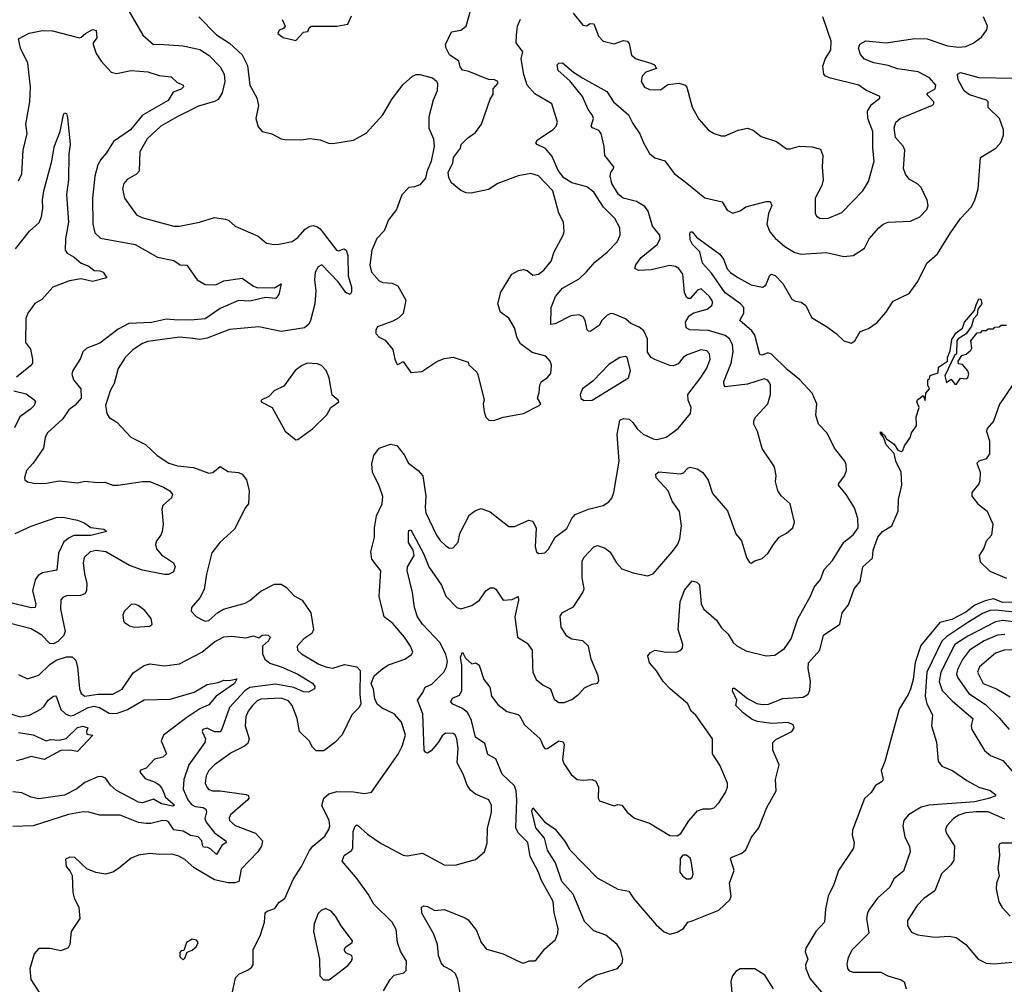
# Model space of a CAD drawing. Extents: x 1493970 to 1595317, y 729910 to 844791.
# Tile 73 of 256: x 1560462 to 1565783, y 774430 to 779639. Entities that reach past the tile are written whole.
import ezdxf

# ---------------------------------------------------------------- set-up
doc = ezdxf.new("R2010")
doc.units = 0

msp = doc.modelspace()

# ---------------------------------------------------------------- linework, layer by layer
at = {"layer": '0CON10XD'}
for points in [[(1561041.2, 779705), (1561126.7, 779555), (1561184.6, 779504.6), (1561215, 779507.8), (1561345, 779497.5), (1561435, 779477.5), (1561486.4, 779445), (1561545.5, 779385), (1561567.8, 779345), (1561570, 779305), (1561556.2, 779245), (1561535, 779208.9), (1561515, 779196.7), (1561428.1, 779171.9), (1561313.8, 779115), (1561225, 779064.1), (1561151.8, 778995), (1561111.5, 778925), (1561108.3, 778821.7), (1561094, 778805), (1561043.1, 778776.9), (1561024.4, 778755), (1561018.1, 778725), (1561028.6, 778675), (1561094, 778585), (1561121.4, 778571.4), (1561295, 778524.6), (1561325, 778524.5), (1561433.9, 778546.1), (1561515, 778571.4), (1561575, 778561.2), (1561592.5, 778555), (1561626.7, 778525), (1561750.2, 778470.2), (1561795, 778432), (1561835.8, 778425.8), (1561865, 778426), (1561935, 778440.8), (1561965, 778462), (1562005, 778508.8), (1562027, 778523), (1562047.7, 778527.7), (1562071.3, 778521.3), (1562085, 778509.2), (1562173.6, 778393.6), (1562185, 778390.4), (1562215, 778401.9), (1562226.7, 778395), (1562236.1, 778365), (1562236.3, 778256.3), (1562255.5, 778194.5), (1562255, 778170), (1562247.5, 778155), (1562225, 778166), (1562183.9, 778223.9), (1562094.6, 778315.4), (1562075, 778304.2), (1562059.4, 778275), (1562055.7, 778235), (1562063.1, 778175), (1562056.5, 778105), (1562034.3, 778015), (1562024, 777995), (1562001.2, 777975), (1561875.4, 777955.4), (1561755, 777980.4), (1561595, 777965.3), (1561475, 777918.7), (1561435, 777912.9), (1561397.1, 777917.1), (1561325, 777924), (1561155, 777901.8), (1561125, 777891.1), (1561073.5, 777856.5), (1561032.2, 777815), (1560994.7, 777755.3), (1560972.7, 777675), (1560951.1, 777635), (1560926.7, 777555), (1560932.5, 777512.5), (1560945, 777490), (1560986.7, 777465), (1561062, 777385), (1561141.2, 777345), (1561205, 777285.8), (1561268, 777245), (1561315, 777229.6), (1561401.1, 777221.1), (1561485, 777189.4), (1561505, 777192.9), (1561545, 777226), (1561589.1, 777199.1), (1561645, 777194.4), (1561664.6, 777184.6), (1561687.8, 777155), (1561701.4, 777095), (1561698, 777025), (1561682.5, 777005), (1561623, 776887), (1561544, 776815), (1561500.7, 776759.3), (1561471.8, 776645), (1561458.8, 776561.2), (1561435, 776516.2), (1561390, 776465), (1561388, 776445), (1561415.7, 776415.7), (1561445, 776399.2), (1561465, 776390.8), (1561484.1, 776394.1), (1561532.9, 776437.1), (1561564.3, 776455.7), (1561681.3, 776488.7), (1561705, 776501.8), (1561765, 776553.6), (1561838.7, 776591.3), (1561875, 776590.8), (1561901.2, 776575), (1561945, 776527.5), (1561988.8, 776505), (1562036, 776435), (1562049.4, 776345), (1562040, 776325), (1561996.7, 776295), (1561961.4, 776255), (1561962.9, 776235), (1561984.3, 776215), (1562078.2, 776158.2), (1562122, 776142), (1562155, 776137.1), (1562217.5, 776157.5), (1562283.9, 776143.9), (1562302.5, 776125), (1562300, 775995), (1562306.1, 775943.9), (1562296.7, 775925), (1562256, 775885), (1562205, 775777.1), (1562165.7, 775735), (1562105, 775690), (1562065, 775690), (1562045, 775710), (1562026.9, 775745), (1561974.7, 775794.7), (1561961.5, 775865), (1561934.1, 775935), (1561915, 775961.3), (1561875, 775975.2), (1561765, 775969), (1561745, 775960), (1561720, 775935), (1561697.5, 775905), (1561684.7, 775875), (1561681.1, 775825), (1561702, 775755), (1561695, 775730.6), (1561676.7, 775715), (1561605, 775679.4), (1561515, 775615.4), (1561483.8, 775585), (1561469.6, 775555), (1561464.6, 775515), (1561472.5, 775495), (1561485, 775482.1), (1561503.3, 775475), (1561545, 775475.3), (1561685.3, 775455.3), (1561698.5, 775448.5), (1561701.1, 775435), (1561695.5, 775425), (1561600.9, 775345), (1561593.9, 775326.1), (1561596.4, 775315), (1561627.3, 775287.3), (1561735.7, 775245.7), (1561773.8, 775205), (1561768.4, 775175), (1561749.3, 775145), (1561658.9, 775051.1), (1561646, 774985), (1561625, 774977.5), (1561588.1, 774978.1), (1561514.2, 774994.2), (1561405, 775059.2), (1561355, 775104.2), (1561322.1, 775122.1), (1561285, 775132.9), (1561215, 775130.6), (1561165, 775136.7), (1561105, 775126.7), (1561065, 775110.8), (1560996, 775055), (1560965, 775034.4), (1560925, 775024.3), (1560874.3, 775034.3), (1560824.1, 775054.1), (1560760, 775115), (1560733.6, 775116.4), (1560710, 775105), (1560712.5, 775065), (1560733, 775043), (1560746.4, 775016.4), (1560750, 774925), (1560756.1, 774896.1), (1560782.5, 774845), (1560786.7, 774785), (1560740, 774715), (1560733.3, 774645), (1560723.9, 774626.1), (1560685, 774610), (1560625, 774623.8), (1560565, 774623.8), (1560540, 774595), (1560516.1, 774513.9), (1560522, 774455), (1560588, 774355)], [(1561430.8, 779655), (1561525, 779558.2), (1561595, 779512.5), (1561665, 779450), (1561692.6, 779392.6), (1561706.2, 779286.2), (1561743.3, 779216.7), (1561752.5, 779175), (1561738, 779105), (1561750, 779060), (1561772.5, 779035), (1561825, 779022), (1561875, 778996), (1561895, 778992), (1561985, 778990.8), (1562027.3, 778997.3), (1562085, 778991.2), (1562131.7, 778971.7), (1562155, 778970), (1562265, 778988.6), (1562334.5, 779025.5), (1562424.2, 779125), (1562475, 779211.2), (1562535, 779288.8), (1562585, 779333.8), (1562605, 779343.3), (1562625, 779343.8), (1562692.5, 779325), (1562715, 779307.5), (1562720, 779295), (1562718.8, 779255), (1562696.1, 779203.9), (1562673.8, 779115), (1562673.6, 779053.6), (1562698, 778995), (1562702, 778955), (1562685.6, 778875), (1562661.7, 778818.3), (1562655, 778782.5), (1562625, 778748), (1562595, 778737.1), (1562565, 778732.2), (1562526.2, 778693.8), (1562498.5, 778615), (1562455, 778558), (1562431.7, 778498.3), (1562392.6, 778457.4), (1562365.6, 778395), (1562353.6, 778313.6), (1562362.9, 778275), (1562405, 778229.2), (1562425, 778220), (1562475, 778217.1), (1562505, 778201.2), (1562548.8, 778125), (1562535, 778053.3), (1562510.5, 778029.5), (1562478.1, 778011.9), (1562395, 777980), (1562386.2, 777965), (1562386.2, 777945), (1562405, 777924), (1562437.7, 777907.7), (1562478.3, 777858.3), (1562488.8, 777805), (1562500.5, 777780.5), (1562505, 777776.7), (1562535, 777792.5), (1562575, 777733.3), (1562635, 777740), (1562716.1, 777793.9), (1562755, 777810), (1562803.6, 777816.4), (1562885, 777790), (1562890, 777775), (1562932.5, 777735), (1562937, 777723), (1562971.2, 777585), (1562966.7, 777565), (1562971.7, 777521.7), (1562981.7, 777491.7), (1562996.4, 777476.4), (1563025, 777473.8), (1563075, 777492), (1563185, 777512.5), (1563270, 777555), (1563277.5, 777565), (1563260, 777595), (1563270, 777625), (1563273.6, 777666.4), (1563282.5, 777685), (1563312.5, 777705), (1563331.7, 777728.3), (1563335.8, 777774.2), (1563329.2, 777795), (1563305, 777822.9), (1563231.1, 777841.1), (1563169.1, 777889.1), (1563150.2, 777920.2), (1563136.2, 777975), (1563105, 778027.3), (1563060.2, 778060.2), (1563045.6, 778105), (1563062, 778168), (1563122, 778265), (1563157.5, 778285), (1563185, 778290), (1563205, 778283.8), (1563235, 778260), (1563265, 778265.7), (1563295, 778285.8), (1563333.1, 778335), (1563350, 778385), (1563399.2, 778475), (1563404.1, 778495.9), (1563400, 778545), (1563375.8, 778595), (1563342.5, 778715), (1563265, 778795.6), (1563225, 778808.1), (1563155, 778795.8), (1563045, 778754.2), (1562995, 778721.4), (1562901.7, 778701.7), (1562875, 778703.8), (1562845, 778716.2), (1562795, 778757.5), (1562781.2, 778785), (1562776.7, 778815), (1562803.3, 778865), (1562806.7, 778895), (1562843.3, 778945), (1562847.5, 778965), (1562881.2, 778998.8), (1562925, 779030), (1562958, 779075), (1563005, 779210), (1563020, 779235), (1563020, 779265), (1563045.8, 779295), (1563045.8, 779305), (1563027.5, 779315), (1562995, 779315.8), (1562889.6, 779359.6), (1562855, 779367.1), (1562841.4, 779385), (1562835.6, 779415.6), (1562785, 779450), (1562766.2, 779485), (1562763.8, 779505), (1562796.1, 779573.9), (1562845, 779582), (1562875.5, 779604.5), (1562915.6, 779754.4)], [(1561955, 779527.5), (1561995, 779572.5), (1562020, 779575), (1562026.7, 779595), (1562037.5, 779605), (1562175, 779603.9), (1562236, 779615), (1562255, 779660)], [(1562502.9, 774655), (1562495.6, 774725), (1562474.4, 774765), (1562375, 774862.2), (1562345.8, 774915.8), (1562285, 775000), (1562204.3, 775095), (1562216, 775125), (1562255, 775153.1), (1562261.8, 775165), (1562263.8, 775255), (1562275, 775283.3), (1562285, 775291.2), (1562341.3, 775241.3), (1562415, 775190.4), (1562535, 775127.5), (1562555, 775124.3), (1562638.7, 775138.7), (1562755, 775074.5), (1562815, 775073.5), (1562925.5, 775104.5), (1562974.2, 775145), (1562988.9, 775191.1), (1562989.4, 775270.6), (1563010.8, 775359.2), (1563011.5, 775395), (1562997.5, 775425), (1562925, 775455.6), (1562898.2, 775478.2), (1562880, 775505), (1562860.7, 775560.7), (1562825.5, 775625), (1562831.5, 775705), (1562824.6, 775754.6), (1562815, 775777.5), (1562804.4, 775784.4), (1562763.3, 775786.7), (1562745, 775771.1), (1562723.4, 775735), (1562685, 775690), (1562665, 775678.6), (1562655, 775682.5), (1562647.8, 775695), (1562640.5, 775890.5), (1562612.5, 775965), (1562640, 776005), (1562652.5, 776035), (1562689.1, 776050.9), (1562753.3, 776115), (1562767.9, 776145), (1562773.2, 776175), (1562765, 776210), (1562735, 776274.6), (1562638.8, 776375), (1562611.3, 776415), (1562595.4, 776465), (1562584.4, 776545), (1562555.4, 776665), (1562558.5, 776685), (1562593.8, 776745), (1562589.2, 776775), (1562563.4, 776815), (1562562.3, 776867.7), (1562565, 776880), (1562575, 776884), (1562645, 776755.6), (1562673.1, 776685), (1562742, 776585), (1562765, 776525.6), (1562825, 776464.6), (1562845, 776458.2), (1562905, 776474.6), (1562946.1, 776503.9), (1562981.4, 776555), (1563005, 776570), (1563025, 776570), (1563035, 776563.3), (1563075, 776504), (1563122.7, 776507.3), (1563155, 776523.3), (1563158.1, 776505), (1563137.3, 776415), (1563152, 776305), (1563205, 776271.2), (1563230.8, 776235), (1563232.9, 776145), (1563234.2, 776115), (1563252.9, 776075), (1563290.8, 776045), (1563330, 776025), (1563349.8, 775969.8), (1563375, 775952.2), (1563405, 775951.2), (1563445, 775967.3), (1563483.3, 775996.7), (1563515, 776030.9), (1563555, 776051.4), (1563583.8, 776056.2), (1563591.2, 776068.8), (1563588.6, 776095), (1563550.6, 776185), (1563535.8, 776255), (1563504.5, 776284.5), (1563445, 776294), (1563419.1, 776309.1), (1563387.6, 776357.6), (1563382.5, 776417.5), (1563395, 776437.5), (1563455, 776467.5), (1563505.6, 776545), (1563511.9, 776565), (1563500.9, 776625), (1563501.1, 776715), (1563510, 776735), (1563565, 776792.5), (1563585, 776798.6), (1563626.2, 776785), (1563652.8, 776762.8), (1563686.9, 776705), (1563715, 776672.9), (1563777.5, 776652.5), (1563855, 776636), (1563885, 776646.2), (1563988.6, 776765), (1564016.2, 776803.8), (1564030, 776835), (1564038.2, 776905), (1564026.6, 776983.4), (1563988.6, 777038.6), (1563966.7, 777095), (1563901.4, 777165), (1563898.8, 777185), (1563915, 777197.5), (1564033.6, 777186.4), (1564048.8, 777191.2), (1564072.6, 777217.4), (1564085, 777222.5), (1564122.8, 777212.8), (1564153, 777193), (1564182.4, 777152.4), (1564205, 777081.2), (1564287, 776987), (1564332.4, 776862.4), (1564362, 776825), (1564390, 776735), (1564405, 776707.5), (1564415, 776703.3), (1564435, 776717.5), (1564475, 776730), (1564505, 776756.7), (1564535.6, 776804.4), (1564565.7, 776844.3), (1564605, 776866), (1564640, 776895), (1564648.6, 776925), (1564626.2, 777025), (1564577.3, 777067.3), (1564558, 777095), (1564545.8, 777145), (1564550, 777175), (1564540.8, 777225), (1564475, 777323.3), (1564448.1, 777415), (1564430, 777455), (1564429.2, 777475), (1564439.2, 777495), (1564505.5, 777564.5), (1564520, 777615), (1564518.9, 777668.9), (1564505, 777693.1), (1564485, 777699.5), (1564395, 777670.2), (1564275, 777655.8), (1564268.1, 777665), (1564267.1, 777685), (1564307.5, 777785), (1564318, 777845), (1564314.6, 777885), (1564297.9, 777915), (1564274, 777934), (1564185, 777961.3), (1564083.4, 777963.4), (1564063.5, 777975), (1564059.6, 778005), (1564079.4, 778040.6), (1564104.1, 778055.9), (1564176.5, 778075), (1564201.5, 778095), (1564206.9, 778115), (1564189.3, 778145), (1564145, 778186.2), (1564125, 778179.1), (1564085, 778134.3), (1564075, 778132.9), (1564065, 778141.4), (1564054.7, 778165), (1564045, 778264.3), (1564024.1, 778295), (1564005, 778306.8), (1563975, 778311.7), (1563875, 778288), (1563805, 778284.2), (1563786.7, 778295), (1563791.2, 778315), (1563820, 778355), (1563906.9, 778425), (1563923.1, 778455), (1563920.9, 778475), (1563882.3, 778525), (1563857.3, 778605), (1563839.5, 778629.5), (1563795, 778656.9), (1563722.5, 778675), (1563697.3, 778695), (1563661.2, 778755), (1563652.2, 778795), (1563655.7, 778814.3), (1563671.2, 778835), (1563672, 778845), (1563624.4, 778905), (1563621.2, 778955), (1563604.6, 779025), (1563591.5, 779041.5), (1563557.5, 779055), (1563550, 779065), (1563562, 779105), (1563555.7, 779125), (1563533.3, 779155), (1563503.5, 779225), (1563435, 779309.5), (1563371.2, 779365), (1563367.3, 779395), (1563374.8, 779405.2), (1563395, 779406), (1563455, 779355.5), (1563505, 779322.9), (1563635, 779250.8), (1563671.1, 779195), (1563751.4, 779125), (1563775, 779078), (1563813, 779023), (1563832.1, 778975), (1563865.9, 778915.9), (1563895, 778893.6), (1563947.3, 778877.3), (1563998, 778808), (1564066.7, 778756.7), (1564165, 778676.5), (1564258.8, 778655), (1564285, 778611.2), (1564315, 778593.8), (1564355, 778606.2), (1564385, 778629.2), (1564495, 778656.9), (1564516.8, 778656.8), (1564526.9, 778635), (1564507.6, 778592.4), (1564500, 778535), (1564515, 778493.1), (1564545, 778458.5), (1564596.9, 778415), (1564651.3, 778381.3), (1564685, 778372.1), (1564821.4, 778381.4), (1564915, 778360.6), (1564965, 778365.8), (1565026.2, 778405), (1565052, 778455), (1565104.5, 778515.5), (1565128.8, 778535), (1565155, 778545.6), (1565275, 778551.4), (1565325.8, 778575), (1565364.3, 778615), (1565371.4, 778635), (1565366, 778664), (1565332.7, 778732.7), (1565315, 778750.8), (1565268.3, 778778.3), (1565248.6, 778805), (1565238.6, 778835), (1565245.7, 778935), (1565236.3, 778956.3), (1565195, 779003.8), (1565186.7, 779055), (1565195.7, 779085), (1565219.2, 779105), (1565395, 779176.7), (1565402.5, 779185), (1565400.9, 779195), (1565364.3, 779235), (1565370.8, 779245), (1565409.2, 779265), (1565413.3, 779285), (1565378.8, 779325), (1565317.7, 779357.7), (1565205, 779373.1), (1565155, 779391.3), (1565077, 779407), (1565026.6, 779426.6), (1565005, 779451.2), (1564994.5, 779485), (1565002.4, 779507.6), (1565035, 779524.3), (1565145, 779513.4), (1565298.3, 779538.3), (1565365, 779535.2), (1565475, 779497.7), (1565535, 779490), (1565575.4, 779494.6), (1565615, 779512.5), (1565658.6, 779545), (1565688.9, 779585), (1565691.8, 779605), (1565669.3, 779655)], [(1563452, 779675), (1563505, 779610), (1563525, 779606.2), (1563545, 779618), (1563565, 779616.2), (1563590.5, 779550.5), (1563615, 779522.5), (1563675, 779508.6), (1563725, 779527.5), (1563745, 779523.8), (1563755, 779510), (1563768.1, 779448.1), (1563793, 779427), (1563873.3, 779405), (1563892.5, 779395), (1563902.5, 779375), (1563845, 779356.2), (1563826, 779335), (1563821.2, 779305), (1563837.5, 779275), (1563865, 779262), (1563925, 779261.2), (1563965, 779288.8), (1564025, 779296.7), (1564057.5, 779285), (1564066.2, 779275), (1564096.1, 779166.1), (1564131.7, 779101.7), (1564185, 779043.3), (1564215, 779023.8), (1564252.3, 779012.3), (1564275, 779012), (1564345, 779043.3), (1564395, 779052.5), (1564425, 779042.5), (1564468.3, 779008.3), (1564551.3, 778981.3), (1564605, 778941.4), (1564625, 778941.1), (1564675, 778956.4), (1564745, 778952.5), (1564789.5, 778939.5), (1564802.3, 778905), (1564797.5, 778845), (1564803.5, 778775), (1564796.4, 778743.6), (1564761.4, 778675), (1564761.2, 778595), (1564768.3, 778578.3), (1564785, 778568), (1564826.7, 778565), (1564905, 778597.1), (1565018.9, 778715), (1565049.5, 778765), (1565078.9, 778875), (1565071.6, 778945), (1565072.4, 779035), (1565045.3, 779105), (1565044, 779145), (1565065, 779181.4), (1565110.8, 779215), (1565110, 779225), (1565035, 779259.4), (1564996.2, 779285), (1564843.6, 779323.6), (1564815.7, 779335), (1564806.5, 779345), (1564802.6, 779387.4), (1564815, 779426.2), (1564844.4, 779475.6), (1564847.6, 779522.4), (1564802.3, 779655)], [(1561880.7, 779640.7), (1561897.5, 779605), (1561888.3, 779591.7), (1561865, 779582.5), (1561857.5, 779565), (1561885, 779543.8), (1561955, 779527.5)], [(1563247.1, 776792.9), (1563254.3, 776765), (1563265, 776757.1), (1563299.4, 776760.6), (1563319.5, 776780.5), (1563355.5, 776845), (1563419.2, 776890.8), (1563445.5, 776945), (1563463.6, 776966.4), (1563535, 776995.4), (1563615, 777015.6), (1563645.5, 777034.5), (1563662.5, 777055), (1563673.3, 777085), (1563702.1, 777255), (1563691.2, 777398.8), (1563705, 777476.2), (1563725, 777486), (1563755, 777481.2), (1563775, 777464), (1563799.2, 777429.2), (1563831.4, 777401.4), (1563884.8, 777374.8), (1563905, 777372.5), (1563954.7, 777385.3), (1564019.4, 777430.6), (1564087.1, 777512.9), (1564090.6, 777545), (1564073.8, 777585), (1564072.3, 777615), (1564142.5, 777707.5), (1564175, 777757.1), (1564193.1, 777805), (1564189.5, 777835), (1564175, 777850.5), (1564143.4, 777856.6), (1564065, 777828.2), (1564046.5, 777815), (1564019.9, 777780.1), (1563995, 777770.3), (1563975, 777772.3), (1563894, 777804), (1563874.5, 777815), (1563853.9, 777843.9), (1563854.7, 777915), (1563835, 777958.6), (1563809.4, 777979.4), (1563765, 777998), (1563735, 778023.8), (1563670.5, 778050.5), (1563655, 778052), (1563635, 778041.4), (1563608.5, 778015), (1563592.6, 777987.4), (1563545, 777955.8), (1563535, 777956.2), (1563529.2, 777965), (1563517.5, 778015), (1563506.5, 778035), (1563485.9, 778045.9), (1563440.1, 778039.9), (1563355, 777995.8), (1563332.3, 777992.3), (1563334, 778085), (1563356.9, 778145), (1563395, 778189.2), (1563485, 778239.6), (1563525, 778276.9), (1563570.6, 778329.4), (1563636.9, 778383.1), (1563690.5, 778439.5), (1563707.1, 778475), (1563704.3, 778515), (1563678.1, 778565), (1563616, 778626), (1563565, 778708.5), (1563525.9, 778735.9), (1563445, 778758.3), (1563402.8, 778785), (1563371.9, 778825), (1563339.7, 778899.7), (1563302.9, 778942.9), (1563258.8, 778965), (1563251.2, 778975), (1563259.7, 778990.3), (1563345, 779046.9), (1563361.9, 779065), (1563368.9, 779085), (1563337.5, 779185), (1563245, 779239.2), (1563205.2, 779285.2), (1563186.8, 779343.2), (1563172.5, 779427.5), (1563180, 779465), (1563145.5, 779515), (1563146.2, 779555), (1563151.2, 779605), (1563168.7, 779641.3)], [(1560455, 778769.2), (1560473.7, 778806.3), (1560481.6, 778935), (1560501.8, 779025), (1560494.7, 779075), (1560517.5, 779195), (1560520.3, 779275), (1560506.3, 779405), (1560466.4, 779485), (1560456.2, 779535), (1560513, 779567), (1560585, 779581.4), (1560639.3, 779579.3), (1560785, 779542), (1560795, 779544), (1560817.8, 779565), (1560855.7, 779585.7), (1560875, 779581.2), (1560878.9, 779541.1), (1560860, 779515), (1560859.4, 779505), (1560875, 779456.2), (1560902.9, 779415), (1560955.8, 779355.8), (1560985, 779349.2), (1561065, 779365.5), (1561155, 779358.1), (1561215, 779338.1), (1561280.4, 779330.4), (1561311.9, 779301.9), (1561345.8, 779285), (1561346.9, 779276.9), (1561335, 779264.6), (1561292.2, 779247.8), (1561265, 779202.2), (1561126.6, 779123.4), (1561061.5, 779045), (1560969.4, 778980.6), (1560930.5, 778919.5), (1560900.5, 778885), (1560884.6, 778855), (1560868.2, 778795), (1560856, 778676), (1560856.6, 778535), (1560868.7, 778488.7), (1560899.2, 778459.2), (1561085.4, 778425.4), (1561207, 778357), (1561295, 778338), (1561330, 778315), (1561365, 778313.8), (1561421.2, 778235), (1561465, 778209.4), (1561522.4, 778207.6), (1561565, 778229.5), (1561665, 778243.1), (1561725, 778199.5), (1561743.6, 778193.6), (1561838.8, 778191.2), (1561875, 778213.3), (1561862.9, 778155), (1561847, 778133), (1561790.7, 778139.3), (1561705, 778118.4), (1561645, 778121.9), (1561545, 778078.7), (1561465, 778024.1), (1561405, 778018.9), (1561316.2, 778016.2), (1561255, 778021.2), (1561175, 778004.3), (1561052.3, 777997.7), (1560995, 777968.2), (1560895, 777893.1), (1560825, 777864.4), (1560804.1, 777845.9), (1560790.9, 777809.1), (1560750, 777745), (1560744.4, 777725), (1560753.1, 777695), (1560792.7, 777645), (1560793.8, 777595), (1560762.1, 777557.9), (1560728.5, 777531.5), (1560695, 777482.9), (1560611.7, 777408.3), (1560600, 777385), (1560590.8, 777325), (1560535.5, 777244.5), (1560498.8, 777205), (1560487.5, 777165), (1560490, 777155), (1560505, 777143.3), (1560545, 777134), (1560605, 777136.2), (1560675, 777149.4), (1560725, 777143.6), (1560775, 777138.5), (1560815, 777147.8), (1560885, 777139.4), (1560921.7, 777141.7), (1560965, 777125.7), (1560995, 777125.6), (1561125, 777144.6), (1561165, 777144.6), (1561239.2, 777115), (1561274, 777095), (1561288.1, 777075), (1561282.4, 777057.6), (1561235.4, 777014.6), (1561230.9, 776995), (1561238.2, 776915), (1561232.9, 776875), (1561225.5, 776855), (1561201.2, 776825), (1561195.4, 776805), (1561202, 776782), (1561228.7, 776748.7), (1561292.9, 776705), (1561301.4, 776685), (1561292.7, 776657.3), (1561267.1, 776642.9), (1561245, 776642.2), (1561126.6, 776666.6), (1561055, 776692), (1560926.9, 776765), (1560875, 776772.6), (1560843.8, 776765), (1560810.7, 776735), (1560805.9, 776705), (1560812.7, 776647.3), (1560825.3, 776594.7), (1560822.7, 776555), (1560815, 776538.6), (1560790.9, 776529.1), (1560715, 776527.3), (1560695, 776518.2), (1560684.7, 776505.3), (1560681.8, 776455), (1560707.9, 776335), (1560698.3, 776311.7), (1560668.5, 776281.5), (1560645, 776268), (1560625, 776270), (1560582.2, 776315), (1560525, 776350.3), (1560405, 776379.4)], [(1562845, 774358.8), (1562829.6, 774455), (1562816.5, 774486.5), (1562797.5, 774505), (1562755.4, 774525.4), (1562739.5, 774545), (1562725.5, 774585), (1562719.2, 774645), (1562700.2, 774700.2), (1562635, 774813.3), (1562634.2, 774845.8), (1562646.1, 774853.9), (1562665, 774850), (1562705, 774827.8), (1562755, 774834.4), (1562869.3, 774789.3), (1562885, 774778), (1562930.8, 774720.8), (1562955.6, 774655), (1562985, 774619.2), (1563075, 774594.2), (1563175, 774545.8), (1563185, 774544), (1563215, 774556.2), (1563245, 774556.7), (1563255, 774563.3), (1563299.1, 774620.9), (1563357.6, 774672.4), (1563369.4, 774705), (1563371.2, 774731.2), (1563350, 774815), (1563345, 774877.5), (1563281.1, 774991.1), (1563265.6, 775035), (1563220.2, 775120.2), (1563208.2, 775195), (1563155, 775247.3), (1563142.7, 775275), (1563147.8, 775425), (1563144.4, 775474.4), (1563135, 775501.1), (1563068.9, 775565), (1563035, 775648.1), (1562991.2, 775671.2), (1562975, 775729.3), (1562924.9, 775764.9), (1562904.2, 775854.2), (1562884.2, 775895), (1562855, 775918.9), (1562801.8, 775941.8), (1562792, 775955), (1562801.2, 775975), (1562838.3, 775991.7), (1562851.6, 776015), (1562850.6, 776150.6), (1562844.4, 776195.6), (1562855, 776223.8), (1562870.9, 776190.9), (1562905, 776161.2), (1562926.4, 776166.4), (1562945, 776153.3), (1562970.4, 776075), (1563001.8, 776035), (1563011.1, 775985), (1563045, 775940.8), (1563095, 775903.1), (1563155, 775887.5), (1563165, 775877.1), (1563190.4, 775830.4), (1563274.4, 775755), (1563291.8, 775711.8), (1563301.9, 775701.9), (1563315, 775703.1), (1563375, 775744.4), (1563399.7, 775739.7), (1563404.4, 775725), (1563394.6, 775644.6), (1563401.7, 775621.7), (1563441.9, 775561.9), (1563475, 775536), (1563505, 775531.2), (1563555, 775535.8), (1563575, 775526.2), (1563589.2, 775495), (1563588.8, 775435), (1563595, 775420), (1563675, 775394), (1563695, 775400), (1563715, 775397.5), (1563745, 775360), (1563785, 775326.2), (1563865, 775299.2), (1563975, 775233.1), (1564015, 775230.8), (1564035, 775243.8), (1564077.7, 775312.3), (1564124.2, 775365.8), (1564155, 775376.7), (1564195, 775376.7), (1564215, 775383.3), (1564240.5, 775409.5), (1564276.7, 775465), (1564286.7, 775495), (1564286, 775515), (1564245, 775612.5), (1564205.8, 775675), (1564205.7, 775755), (1564115, 775884), (1564090, 775905), (1564072.9, 775945), (1563976.9, 776025), (1563940, 776065), (1563903.3, 776123.3), (1563865.8, 776165), (1563856.4, 776203.6), (1563869.5, 776220.5), (1563895, 776234), (1563955, 776224.2), (1564014.1, 776225.9), (1564035, 776233.8), (1564043.8, 776245), (1564045.7, 776265), (1564020, 776345), (1564031.6, 776495), (1564055, 776558.6), (1564095, 776608), (1564121.2, 776601.2), (1564135, 776586.7), (1564144.6, 776485), (1564157.8, 776457.8), (1564226.8, 776396.8), (1564255, 776354), (1564290.3, 776320.3), (1564318, 776275), (1564336.9, 776256.9), (1564385, 776230), (1564495, 776204.3), (1564543.2, 776206.8), (1564595, 776242.5), (1564630, 776295), (1564666.2, 776403.8), (1564735.6, 776525), (1564755.6, 776574.4), (1564788.6, 776615), (1564809.8, 776670.2), (1564855, 776718), (1564915, 776818), (1564965, 776857.1), (1564993.3, 776895), (1564991.2, 776945), (1564972.6, 777002.6), (1564928.6, 777075), (1564886.9, 777125), (1564888.6, 777135), (1564919.2, 777175), (1564929.2, 777205), (1564927.3, 777237.3), (1564920, 777255), (1564864.5, 777324.5), (1564825, 777406), (1564778.1, 777455), (1564765, 777502.5), (1564769.5, 777565), (1564745, 777622.5), (1564677.8, 777695), (1564609.5, 777749.5), (1564525, 777833.3), (1564505, 777839.5), (1564475, 777826.9), (1564460.8, 777830.8), (1564435.2, 777935.2), (1564418, 777958), (1564354.2, 778015), (1564375.4, 778055), (1564374.6, 778085), (1564356.8, 778105), (1564275, 778163.5), (1564200.2, 778270.2), (1564151.1, 778325), (1564136.7, 778385), (1564096.8, 778425), (1564085, 778450), (1564083.3, 778486.7), (1564086.4, 778493.6), (1564095, 778494), (1564119.2, 778465), (1564245, 778373.5), (1564264.6, 778345), (1564285, 778293.1), (1564303, 778273), (1564343.3, 778246.7), (1564415, 778206.9), (1564476.1, 778193.9), (1564494.6, 778205.4), (1564515, 778258.8), (1564525, 778264), (1564545, 778256.9), (1564585.2, 778215.2), (1564635, 778130), (1564655, 778119.5), (1564685, 778114.4), (1564709.4, 778095), (1564741.1, 778031.1), (1564822.4, 777982.4), (1564874.2, 777944.2), (1564915, 777904.4), (1564955, 777892.5), (1564975.6, 777904.4), (1565004.4, 777955.6), (1565049.3, 777970.7), (1565095, 778004.4), (1565142.9, 778057.1), (1565181.1, 778118.9), (1565268.7, 778161.3), (1565314.5, 778225.5), (1565364.2, 778325), (1565420.8, 778375), (1565492.3, 778487.7), (1565545.5, 778565), (1565602.7, 778627.3), (1565622.9, 778665), (1565640.6, 778725), (1565654, 778895), (1565736, 778945), (1565764.4, 778975.6), (1565777.5, 779015), (1565777.5, 779045), (1565756, 779105), (1565696, 779165), (1565696.2, 779195), (1565686, 779205), (1565595, 779234.1), (1565565.6, 779255), (1565533.3, 779315), (1565528.8, 779345), (1565545.9, 779354.1), (1565645, 779327.1), (1565827.2, 779322.8)], [(1560438.8, 778401.2), (1560515, 778497.9), (1560566.6, 778543.4), (1560579.3, 778575), (1560587.8, 778622.2), (1560584.7, 778665.3), (1560592.5, 778715), (1560635.6, 778875), (1560648.3, 778951.7), (1560681.4, 779035), (1560699.5, 779125), (1560705, 779135.7), (1560715, 779132), (1560720.7, 779110.7), (1560735.6, 778965), (1560727.1, 778915), (1560726.4, 778775), (1560715.5, 778694.5), (1560726.4, 778545), (1560710.5, 778455), (1560707.5, 778395), (1560718.7, 778378.7), (1560757.1, 778357.1), (1560793.8, 778325), (1560835, 778307.8), (1560865, 778284.3), (1560895, 778282.7), (1560913.3, 778275), (1560932.5, 778245), (1560855, 778225.3), (1560795, 778240.5), (1560730.5, 778229.5), (1560641.2, 778195), (1560581.7, 778128.3), (1560544, 778106), (1560506.3, 778053.7), (1560496.1, 778025), (1560492.7, 777895), (1560520.7, 777860.7), (1560531.2, 777805), (1560531.2, 777785), (1560520.5, 777769.5), (1560445, 777708.5)], [(1565174.6, 776905.4), (1565208.3, 776985), (1565211.5, 777048.5), (1565228.1, 777125), (1565225.3, 777195.3), (1565197.3, 777255), (1565186.6, 777296.6), (1565144, 777344), (1565131.2, 777381.2), (1565111.7, 777408.3), (1565115, 777412.5), (1565122.5, 777405), (1565120, 777400), (1565125, 777403.3), (1565136, 777395), (1565146.2, 777375), (1565187.1, 777347.1), (1565206.7, 777315), (1565225, 777306.7), (1565235, 777313.3), (1565243, 777337), (1565276, 777385), (1565281.7, 777408.3), (1565308.9, 777445), (1565305.7, 777495), (1565322.5, 777545), (1565310, 777575), (1565313, 777587), (1565345, 777610), (1565355, 777582.5), (1565358.3, 777621.7), (1565377.5, 777645), (1565370, 777665), (1565370, 777695), (1565378.3, 777701.7), (1565381.7, 777718.3), (1565425, 777731.2), (1565427, 777763), (1565475.6, 777794.4), (1565475.5, 777815), (1565489.5, 777850.5), (1565498.2, 777911.8), (1565522.2, 777947.8), (1565555.9, 777974.1), (1565567.3, 778005), (1565621.5, 778068.5), (1565631.3, 778098.7), (1565645, 778131.4), (1565655, 778130), (1565660.4, 778105), (1565639.4, 778075), (1565635.4, 778044.6), (1565615.7, 778024.3), (1565605.8, 777984.2), (1565576.6, 777943.4), (1565533.8, 777916.2), (1565526.5, 777905), (1565524.5, 777835.5), (1565514.3, 777825), (1565460.8, 777715), (1565470, 777680), (1565495, 777697.5), (1565515, 777670), (1565525, 777670), (1565545, 777702.5), (1565575, 777700), (1565585, 777707.5), (1565590, 777725), (1565585, 777742.5), (1565556.4, 777776.4), (1565535, 777780), (1565533.3, 777795), (1565552.5, 777825), (1565576.7, 777833.3), (1565602.5, 777855), (1565607.5, 777865), (1565602.5, 777905), (1565635, 777947.5), (1565655, 777950), (1565665, 777960), (1565685, 777960), (1565695, 777970), (1565725, 777970), (1565731.7, 777978.3), (1565755, 777980), (1565765, 777990), (1565795, 777990)], [(1563512.8, 777582.8), (1563555, 777584.6), (1563751.4, 777705), (1563761.8, 777745), (1563744.4, 777814.4), (1563735, 777820), (1563705, 777814.4), (1563645, 777776.2), (1563560.7, 777689.3), (1563503.8, 777645), (1563491.2, 777615), (1563494, 777594), (1563512.8, 777582.8)], [(1561955, 777370), (1561965, 777372.5), (1562045, 777430), (1562121.2, 777505), (1562143.8, 777545), (1562186.7, 777575), (1562183.3, 777585), (1562151.3, 777611.3), (1562134.2, 777705), (1562118, 777745), (1562092.3, 777772.3), (1562071.2, 777781.2), (1562015, 777784), (1561985, 777770), (1561951.2, 777745), (1561889.5, 777660.5), (1561837.5, 777635), (1561807.5, 777605), (1561767.5, 777585), (1561767.5, 777575), (1561826.7, 777545), (1561896.1, 777416.1), (1561955, 777370)], [(1560430.8, 777635), (1560497.7, 777617.7), (1560538.6, 777588.6), (1560546.9, 777575), (1560539.5, 777555), (1560520.6, 777535), (1560463.3, 777495), (1560433.8, 777435)], [(1565832.2, 777675), (1565775, 777587.8), (1565756.5, 777563.5), (1565725, 777471.4), (1565689.1, 777430.9), (1565687.1, 777415), (1565703.1, 777365), (1565702.5, 777295), (1565685, 777267.3), (1565644.7, 777255.3), (1565634.4, 777245), (1565651.5, 777195), (1565650.7, 777149.3), (1565645, 777132), (1565606.7, 777085), (1565606.4, 777066.4), (1565640, 777025), (1565690, 776985), (1565720, 776915), (1565714, 776855), (1565685, 776823.3), (1565672, 776785), (1565646.7, 776745), (1565651.7, 776711.7), (1565705, 776660), (1565793.6, 776623.6)], [(1561610.9, 774379.1), (1561627.5, 774465), (1561646.3, 774483.7), (1561693.6, 774506.4), (1561715, 774520.8), (1561724.5, 774535.5), (1561723.1, 774615), (1561763.8, 774696.2), (1561785.5, 774764.5), (1561788.9, 774815), (1561798.8, 774825), (1561840.3, 774839.7), (1561865, 774873.8), (1561895, 774893.3), (1561940, 774995), (1561984.7, 775065.3), (1562028.5, 775151.5), (1562046.5, 775175), (1562110.1, 775229.9), (1562133.1, 775265), (1562138.2, 775285), (1562135.3, 775315), (1562095.5, 775395), (1562104.7, 775435.3), (1562132.3, 775457.7), (1562175, 775470.6), (1562265, 775469.2), (1562325, 775460.4), (1562362.6, 775467.4), (1562507.9, 775672.1), (1562528.1, 775715), (1562546.9, 775775), (1562524.7, 775844.7), (1562485, 775889.6), (1562420.2, 775920.2), (1562392.9, 775942.9), (1562380.9, 775970.9), (1562374.2, 776024.2), (1562361.2, 776055), (1562376.7, 776095), (1562423.8, 776135), (1562455.4, 776154.6), (1562543.8, 776185), (1562579.5, 776210.5), (1562585.8, 776224.2), (1562573.5, 776255), (1562541.1, 776305), (1562477.6, 776377.6), (1562430.8, 776415), (1562404, 776524), (1562413.4, 776663.4), (1562365.6, 776725), (1562358.9, 776765), (1562379.1, 776845), (1562378.9, 776895), (1562389.7, 776960.3), (1562421.2, 777025), (1562424, 777065), (1562405, 777121.2), (1562368.2, 777195), (1562365, 777240), (1562375.4, 777285), (1562405, 777325.7), (1562465, 777346), (1562499.5, 777339.5), (1562539.7, 777289.7), (1562562.9, 777245), (1562616, 777205), (1562640, 777175), (1562656.8, 777066.8), (1562652.7, 777005), (1562657.1, 776975), (1562715, 776854.4), (1562735, 776825.6), (1562765, 776797.8), (1562785, 776784.4), (1562805, 776786.2), (1562831.7, 776818.3), (1562840.9, 776865), (1562893.1, 776965), (1562925, 776988.6), (1562955, 776998.6), (1563005, 776980.8), (1563105, 776902), (1563135, 776902), (1563214.1, 776935.9), (1563235, 776930), (1563252.3, 776892.3), (1563247.1, 776792.9)], [(1560438, 776865), (1560525, 776904.6), (1560665, 776951.9), (1560705, 776950), (1560775.4, 776935.4), (1560811.1, 776921.1), (1560846.8, 776896.8), (1560917, 776887), (1560932.5, 776875), (1560846, 776854), (1560755, 776853.3), (1560728.7, 776841.3), (1560701.5, 776818.5), (1560672.4, 776757.6), (1560663.1, 776666.9), (1560585, 776651.8), (1560562.7, 776637.3), (1560545, 776614.3), (1560532.1, 776555), (1560548.5, 776485), (1560546.2, 776463.8), (1560525, 776462.7), (1560415, 776490)], [(1563481.1, 774408.9), (1563523.9, 774446.1), (1563575, 774478.1), (1563692.5, 774515), (1563716.9, 774543.1), (1563721.8, 774565), (1563709.2, 774615), (1563690.5, 774645), (1563630, 774695), (1563565, 774717.6), (1563515, 774769.2), (1563452.9, 774917.1), (1563392.5, 774985), (1563358.2, 775085), (1563314.9, 775154.9), (1563298, 775218), (1563251.4, 775275), (1563229.4, 775365), (1563235, 775382), (1563297.3, 775307.3), (1563355, 775268), (1563405.6, 775205), (1563435.7, 775155), (1563581.9, 775005), (1563695, 774942.9), (1563752.9, 774932.9), (1563780.7, 774890.7), (1563901.2, 774751.2), (1563945, 774712.5), (1563975, 774700.8), (1564015, 774710.6), (1564048.3, 774731.7), (1564072.9, 774765), (1564095, 774773.2), (1564239.4, 774830.6), (1564300, 774885), (1564306.4, 774905), (1564297, 774975), (1564322.7, 775045), (1564302.7, 775107.3), (1564306.7, 775115), (1564365, 775138.5), (1564385, 775156.4), (1564415.7, 775225), (1564456.2, 775275), (1564498.8, 775385), (1564549.7, 775475), (1564546.8, 775535), (1564566.2, 775615), (1564532, 775695), (1564532.5, 775735), (1564548.5, 775751.5), (1564634.4, 775795), (1564647.3, 775815), (1564641.5, 775831.5), (1564615, 775843.8), (1564525, 775838), (1564448.1, 775848.1), (1564420.3, 775860.3), (1564371.2, 775895), (1564331.2, 775935), (1564336.9, 775965), (1564314.6, 776015), (1564315, 776028.8), (1564325, 776028.1), (1564395, 775972.7), (1564445, 775946.9), (1564475, 775941.3), (1564508.3, 775941.7), (1564585, 775973.5), (1564695, 775979.5), (1564722.6, 775997.4), (1564731.7, 776018.3), (1564735.3, 776065), (1564723.3, 776135), (1564725.2, 776165), (1564785.7, 776234.3), (1564805, 776315.3), (1564893.4, 776375), (1564906.6, 776435), (1564940.6, 776479.4), (1564971.4, 776565), (1565003.3, 776605), (1565018.5, 776685), (1565069.6, 776730.4), (1565073.5, 776775), (1565099.5, 776845), (1565125, 776874.8), (1565174.6, 776905.4)], [(1565835, 776493.1), (1565775, 776491.2), (1565725, 776511.1), (1565679.2, 776500.8), (1565622.7, 776477.3), (1565575, 776440), (1565499.5, 776400.5), (1565435, 776383.3), (1565331.5, 776258.5), (1565301.7, 776168.3), (1565289.2, 776075), (1565275, 776024), (1565263.5, 775995), (1565214.6, 775915.4), (1565137, 775633), (1565116.7, 775585), (1565128.8, 775535), (1565122.5, 775525), (1565086.1, 775503.9), (1565064, 775465), (1565027.8, 775432.2), (1564962.1, 775262.1), (1564960, 775235), (1564971.9, 775195), (1564968.1, 775165), (1564887.5, 775045), (1564862, 774968), (1564830.5, 774905), (1564815.5, 774835), (1564810.5, 774765), (1564763.3, 774715), (1564709.4, 774625), (1564705.7, 774605), (1564720.6, 774565), (1564708.6, 774535), (1564709.4, 774515), (1564731.1, 774461.1), (1564814.6, 774364.6)], [(1561085, 776358.8), (1561165, 776363.3), (1561177.5, 776375), (1561173.3, 776405), (1561138.3, 776448.3), (1561102.5, 776475), (1561085, 776483.3), (1561065, 776480), (1561026.4, 776443.6), (1561020, 776425), (1561022.5, 776395), (1561027.5, 776385), (1561056.4, 776366.4), (1561085, 776358.8)], [(1565858.2, 776438.2), (1565735, 776451), (1565705, 776448.7), (1565665, 776432.1), (1565585, 776384), (1565471.2, 776308.8), (1565445, 776282.3), (1565364.3, 776115.7), (1565355.3, 775985.3), (1565364.6, 775945), (1565394.4, 775885), (1565388.6, 775825), (1565416.7, 775736.7), (1565424.3, 775635), (1565445, 775608.1), (1565505, 775581.8), (1565579.5, 775529.5), (1565644, 775495), (1565706.6, 775476.6), (1565737, 775453), (1565733.8, 775445), (1565697.7, 775432.3), (1565623.8, 775415), (1565375, 775397.1), (1565333.9, 775386.1), (1565265.7, 775345), (1565239.4, 775315), (1565234.3, 775285), (1565245.8, 775224.2), (1565270.5, 775175), (1565273.5, 775145), (1565238.7, 775041.3), (1565185, 775000), (1565164.5, 774955), (1565097.5, 774895), (1565054.6, 774835.4), (1565043.3, 774815), (1565037.8, 774785), (1565050, 774705), (1564960.6, 774615), (1564938.9, 774575), (1564931.3, 774538.7), (1564935.6, 774515), (1564945, 774502.9), (1564965, 774494.4), (1565114.6, 774494.6), (1565153.3, 774475), (1565225, 774454.3), (1565242.1, 774442.1), (1565253.1, 774405)], [(1565845, 776386.1), (1565775, 776394.2), (1565735, 776387.8), (1565585, 776310.3), (1565514.7, 776265.3), (1565439.1, 776115), (1565431.3, 776065), (1565446.5, 776016.5), (1565500.3, 775960.3), (1565565, 775905.4), (1565613.3, 775865), (1565603.3, 775825), (1565607.5, 775805), (1565675, 775691.9), (1565707.5, 775665), (1565775, 775638.5), (1565825, 775580.6)], [(1560455, 776102.5), (1560505, 776080), (1560565, 776100), (1560625, 776157.5), (1560659.7, 776180.3), (1560715, 776198.9), (1560745, 776198.5), (1560765, 776177.5), (1560774.1, 776144.1), (1560784.7, 776024.7), (1560795, 776000), (1560815, 775986.5), (1560885, 775997), (1560965, 775995.9), (1561015, 776022.9), (1561075, 776111.2), (1561135, 776151.5), (1561165, 776161.2), (1561245, 776149.6), (1561325, 776160), (1561446.4, 776223.6), (1561515, 776278.4), (1561565, 776307), (1561605, 776309.2), (1561685, 776300.5), (1561725, 776310.9), (1561755, 776300), (1561772.9, 776315), (1561792.6, 776317.4), (1561805.6, 776315), (1561815.4, 776305), (1561806.1, 776283.9), (1561774.5, 776255), (1561774, 776215), (1561786.9, 776185), (1561813.6, 776163.6), (1561875, 776144.2), (1561965, 776104.6), (1562045, 776055.4), (1562057.3, 776037.3), (1562055.4, 776025), (1562023.2, 776006.8), (1561995, 776008.6), (1561943.3, 776033.3), (1561845, 776051), (1561706.6, 776033.4), (1561678.7, 776015), (1561595, 775925.4), (1561555, 775808), (1561545, 775793.3), (1561515, 775792.5), (1561475, 775812.2), (1561452.5, 775805), (1561448.6, 775795), (1561465.7, 775755), (1561462.5, 775735), (1561376.8, 775615), (1561349.5, 775535), (1561346, 775484), (1561370.2, 775425), (1561390.6, 775400.6), (1561409.8, 775389.8), (1561453.8, 775383.8), (1561467.3, 775375), (1561470.8, 775360.8), (1561463.3, 775325), (1561470.2, 775305), (1561515, 775246.9), (1561576.5, 775205), (1561577.5, 775195), (1561555, 775180), (1561525, 775130.6), (1561495, 775159.3), (1561478, 775168), (1561455, 775170), (1561450.6, 775180.6), (1561446.7, 775205), (1561426.9, 775226.9), (1561385, 775233.2), (1561345, 775256), (1561295, 775264.2), (1561266.2, 775306.2), (1561255, 775313.2), (1561235, 775314.6), (1561171.3, 775298.7), (1561145, 775298.1), (1561104.1, 775304.1), (1561005, 775342.7), (1560895, 775342.5), (1560835, 775360), (1560805, 775360.4), (1560725, 775346), (1560535, 775285.6), (1560425, 775282.7)], [(1565785, 776319.6), (1565745.5, 776314.5), (1565674.6, 776285.4), (1565595, 776233.4), (1565556, 776184), (1565529.5, 776130.5), (1565524.2, 776105), (1565530.9, 776085), (1565590.5, 776000.5), (1565680.9, 775940.9), (1565755, 775869.1), (1565809.4, 775805)], [(1565825, 776236), (1565781.2, 776235), (1565735, 776218.8), (1565647.7, 776145), (1565637.2, 776115), (1565669.2, 776055), (1565739.5, 776025), (1565815, 775981.8)], [(1560396.4, 775896.4), (1560463.9, 775873.9), (1560515, 775883.8), (1560576.9, 775915), (1560595, 775931.1), (1560616.5, 775965), (1560645.6, 775985.6), (1560655, 775987.1), (1560660.7, 775980.7), (1560684, 775914), (1560710.1, 775890.1), (1560735, 775879.2), (1560755, 775882.8), (1560832.4, 775925), (1560865, 775931.7), (1560894, 775924), (1560945, 775893.4), (1560985, 775892.9), (1561045, 775913.2), (1561135, 775966.5), (1561275, 775970), (1561405, 776006.9), (1561475, 776048.4), (1561535, 776060), (1561565, 776072.6), (1561595, 776070.3), (1561635, 776080), (1561623.5, 776055), (1561523.3, 775985), (1561485, 775939.2), (1561435, 775917), (1561365, 775870.6), (1561239.6, 775775), (1561226.9, 775745), (1561255.8, 775675), (1561235, 775655.7), (1561190, 775645), (1561145, 775596.7), (1561114.1, 775585.9), (1561111.2, 775575), (1561140.9, 775540.9), (1561195, 775521.6), (1561216.3, 775506.3), (1561232.2, 775485), (1561250.5, 775440.5), (1561291.5, 775405), (1561296.5, 775395), (1561288.8, 775391.2), (1561228.5, 775405), (1561185, 775428.8), (1561125, 775409.2), (1561105, 775412.5), (1560985, 775475.4), (1560952.5, 775505), (1560925, 775542.5), (1560905, 775552.5), (1560885, 775550), (1560815, 775518.8), (1560770.6, 775485), (1560705, 775451.6), (1560565, 775431.6), (1560525, 775439.6), (1560473.2, 775463.2), (1560425, 775469.6)], [(1560455, 775789.4), (1560535, 775777), (1560605, 775744.3), (1560627.9, 775752.1), (1560675, 775747.7), (1560712.4, 775757.6), (1560775, 775815.7), (1560803, 775823), (1560830, 775815), (1560822.5, 775795), (1560825, 775780), (1560857.5, 775775), (1560775, 775686.7), (1560733.4, 775693.4), (1560685, 775691.8), (1560595, 775642.9), (1560525, 775659.7), (1560473.8, 775643.8), (1560444.2, 775635.8)], [(1565785, 775321.1), (1565695, 775360.2), (1565630.3, 775360.3), (1565575, 775355.5), (1565537.1, 775342.9), (1565508.5, 775325), (1565471.5, 775285), (1565464.4, 775265), (1565468, 775248), (1565513.3, 775175), (1565509.7, 775100.3), (1565494.2, 775075), (1565443.3, 775026.7), (1565406.4, 774935), (1565347.2, 774892.8), (1565312.1, 774855), (1565260, 774775), (1565259.4, 774745), (1565281.9, 774711.9), (1565315, 774696.4), (1565405, 774684.5), (1565485, 774689.4), (1565522.4, 774682.4), (1565575.4, 774645.4), (1565641.4, 774565), (1565685, 774543.3), (1565725, 774540.8), (1565850.7, 774550.7)], [(1565845, 775192.3), (1565765, 775192), (1565754.4, 775185.6), (1565753, 775177), (1565756.9, 775125), (1565746.7, 775055), (1565754.3, 775015), (1565740, 774975), (1565739.2, 774945), (1565753.3, 774875), (1565771.2, 774845), (1565815, 774798)], [(1564085, 775000), (1564095, 775007.5), (1564102, 775025), (1564091.2, 775095), (1564085, 775110), (1564065, 775126.2), (1564045, 775126.7), (1564031.7, 775108.3), (1564028.8, 775035), (1564045, 775013.3), (1564065, 775000), (1564085, 775000)], [(1562135, 774453.8), (1562235, 774532), (1562255.8, 774555), (1562260, 774575), (1562254.3, 774584.3), (1562225, 774600), (1562215.5, 774615), (1562225, 774632.2), (1562258.8, 774655), (1562260, 774665), (1562198.6, 774745), (1562168.3, 774798.3), (1562145, 774823.8), (1562115, 774838.8), (1562091.7, 774828.3), (1562075, 774812.5), (1562053.2, 774756.8), (1562050, 774715), (1562081.4, 774565), (1562083.8, 774475), (1562104.1, 774454.1), (1562135, 774453.8)], [(1561345, 774562.5), (1561355, 774570), (1561367, 774603), (1561395, 774613.3), (1561415, 774632.5), (1561426.7, 774655), (1561418.3, 774668.3), (1561395, 774673.8), (1561363.3, 774655), (1561348.3, 774611.7), (1561335, 774610), (1561328.3, 774601.7), (1561328.3, 774578.3), (1561345, 774562.5)], [(1562427.8, 774395), (1562463.8, 774455), (1562485, 774478.2), (1562538.2, 774491.8), (1562550.8, 774505), (1562552.5, 774555), (1562519.3, 774609.3), (1562502.9, 774655)], [(1564535, 774404.7), (1564488.6, 774478.6), (1564435, 774514), (1564355, 774512.5), (1564332, 774498), (1564314.2, 774475), (1564305.2, 774445), (1564311.7, 774365)]]:
    msp.add_lwpolyline(points, dxfattribs=at)

doc.saveas('drawing.dxf')
